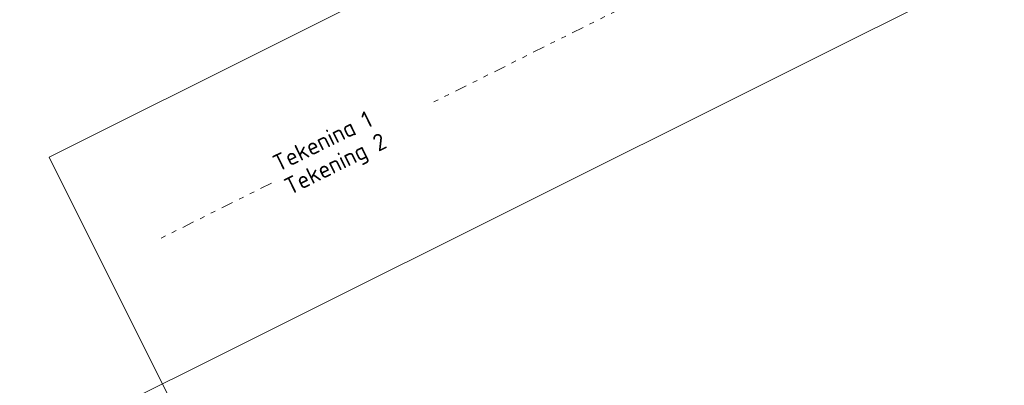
# Model space of a CAD drawing. Header units: metres. Extents: x 155090 to 155676, y 461362 to 461889.
# Tile 11 of 98: x 155191 to 155232, y 461535 to 461550. Entities that reach past the tile are written whole.
import ezdxf

# ---------------------------------------------------------------- set-up
doc = ezdxf.new("R2010")
doc.units = ezdxf.units.M
doc.linetypes.add('AL-TEKENBLADGRENS', pattern=[11.5, 2.5, -1.5, 1, -1.5, 1, -1.5, 2.5])
doc.layers.get('Defpoints').update_dxf_attribs({"lineweight": 18})
for name, color, linetype, lineweight in [('X-XX-AL-BLADSCHEIDING-G', 7, 'AL-TEKENBLADGRENS', 18), ('X-XX-AL-M', 7, 'Continuous', 18), ('X-XX-AL-T35', 50, 'Continuous', 18)]:
    doc.layers.add(name, color=color, linetype=linetype, lineweight=lineweight)
doc.layers.add('X-XX-AL-HULPLIJN', color=4, linetype='Continuous', lineweight=18, plot=False)
doc.styles.add('NLCS-ISO-M200-T18', font='NLCS-ISO.ttf', dxfattribs={"height": 0.36})
doc.styles.add('NLCS-ISO-M200-T35', font='NLCS-ISO.ttf', dxfattribs={"height": 0.7})
doc.dimstyles.new('NLCS-M200-T18-PIJL_L2_H2', dxfattribs={"dimscale": 0.2, "dimtxt": 0.36, "dimasz": 1.8, "dimexe": 2, "dimexo": 2, "dimgap": 0.7, "dimtad": 1, "dimzin": 0, "dimdsep": 46, "dimtxsty": 'NLCS-ISO-M200-T18', "dimcen": 0, "dimdle": 2, "dimclrd": 256, "dimclre": 256, "dimclrt": 10, "dimazin": 0, "dimtfac": 1, "dimtofl": 0, "dimtmove": 0, "dimatfit": 3, "dimfxl": 2, "dimfxlon": 1, "dimtfill": 1, "dimtfillclr": 256, "dimtolj": 1, "dimtzin": 0, "dimlwd": -1, "dimlwe": -1, "dimarcsym": 0})

# ---------------------------------------------------------------- blocks, each defined once
blk = doc.blocks.new('*D228')
at = {"layer": 'Defpoints', "color": 0, "transparency": 16777216}
for p in [(155199.962, 461563.225), (155213.764, 461542.38)]:
    blk.add_point(p, dxfattribs=at)
at = {"layer": 'X-XX-AL-M', "transparency": 16777216}
blk.add_line((155201.388, 461561.071), (155200.161, 461562.925), dxfattribs=at)
blk.add_solid([(155200.211, 461562.958), (155200.111, 461562.892), (155199.962, 461563.225)], dxfattribs=at)
at = {"layer": 'X-XX-AL-M', "color": 10, "transparency": 16777216, "insert": (155201.141, 461562.024), "char_height": 0.36, "attachment_point": 5, "rotation": 303.5091, "style": 'NLCS-ISO-M200-T18', "bg_fill": 3, "box_fill_scale": 1.1, "bg_fill_color": 256, "bg_fill_true_color": 13158600, "bg_fill_transparency": 0}
blk.add_mtext('\\A1;R=25.00', dxfattribs=at)

msp = doc.modelspace()

# ---------------------------------------------------------------- linework, layer by layer
at = {"layer": 'X-XX-AL-BLADSCHEIDING-G', "ltscale": 0.2, "flags": 128}
msp.add_lwpolyline([(155365.722, 461625.14), (155196.789, 461540.728)], dxfattribs=at)
at = {"layer": 'X-XX-AL-HULPLIJN'}
msp.add_lwpolyline([(155163.247, 461517.914), (155377.343, 461624.892), (155304.012, 461771.648), (155089.916, 461664.669)], close=True, dxfattribs=at)

# ---------------------------------------------------------------- next in the draw order: texts
at = {"layer": 'X-XX-AL-T35', "insert": (155201.458, 461544.151), "char_height": 0.7, "attachment_point": 1, "rotation": 26.1339, "style": 'NLCS-ISO-M200-T35', "bg_fill": 2}
msp.add_mtext_dynamic_manual_height_columns('Tekening 1', width=6.5778, gutter_width=3.5, heights=[0], dxfattribs=at)

# ---------------------------------------------------------------- next in the draw order: texts
at = {"layer": 'X-XX-AL-T35', "insert": (155201.936, 461543.193), "char_height": 0.7, "attachment_point": 1, "rotation": 26.1339, "style": 'NLCS-ISO-M200-T35', "bg_fill": 2}
msp.add_mtext_dynamic_manual_height_columns('Tekening 2', width=6.5778, gutter_width=3.5, heights=[0], dxfattribs=at)

# ---------------------------------------------------------------- next in the draw order: linework, layer by layer
at = {"layer": 'X-XX-AL-HULPLIJN'}
msp.add_lwpolyline([(155438.147, 461483.593), (155364.817, 461630.348), (155192.29, 461544.14), (155265.621, 461397.385)], close=True, dxfattribs=at)

# ---------------------------------------------------------------- next in the draw order: dimensions: what is measured, and where the dimension line sits
at = {"layer": 'X-XX-AL-M'}
dim = msp.add_radius_dim(center=(155213.764, 461542.38), mpoint=(155199.962, 461563.225), dimstyle='NLCS-M200-T18-PIJL_L2_H2', override={"dimpost": 'R=<>'}, dxfattribs=at)
dim.commit()
dim.dimension.update_dxf_attribs({"geometry": '*D228', "text_midpoint": (155200.874, 461561.848), "dimtype": 164})

doc.saveas('drawing.dxf')
